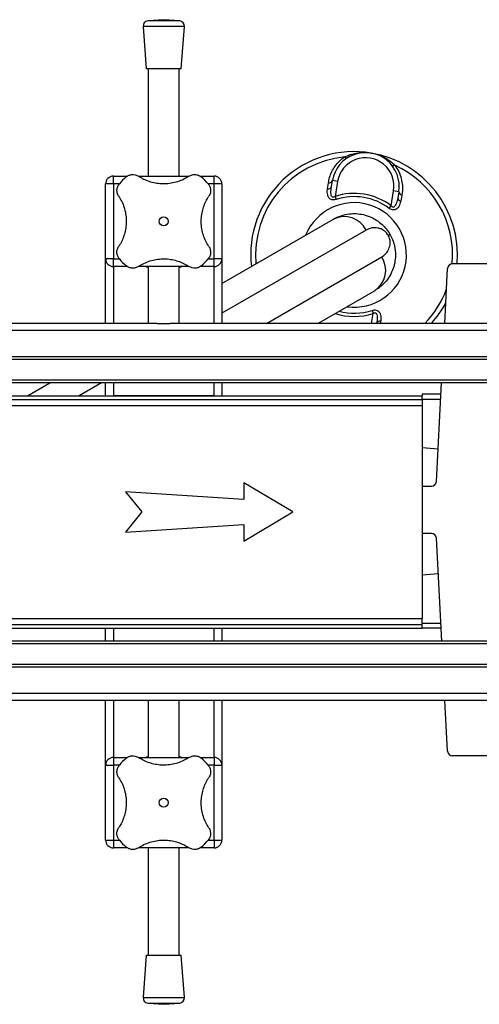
# Model space of a CAD drawing. Header units: millimetres. Extents: x 0 to 420, y 0 to 297.
# Tile 5 of 24: x 198 to 207, y 138 to 157. Entities that reach past the tile are written whole.
import ezdxf

# ---------------------------------------------------------------- set-up
doc = ezdxf.new("R2010")
doc.units = ezdxf.units.MM

msp = doc.modelspace()

# ---------------------------------------------------------------- linework, layer by layer
at = {"color": 7, "linetype": 'Continuous', "lineweight": 25}
for p, q in [((201.08943, 157.22659), (200.78153, 157.2031)), ((201.39733, 157.2031), (201.08943, 157.22659)), ((200.68943, 157.09578), (200.75193, 156.27659)), ((201.48943, 157.09578), (200.68943, 157.09578)), ((201.39733, 157.2031), (200.78153, 157.2031)), ((201.42693, 156.27659), (201.48943, 157.09578)), ((201.42693, 156.27659), (200.75193, 156.27659)), ((200.78943, 156.27659), (200.78943, 154.19864)), ((201.38943, 154.19864), (201.38943, 156.27659)), ((200.11443, 154.04864), (200.11443, 154.19864)), ((200.11443, 154.19864), (200.38934, 154.19864)), ((200.60551, 154.19864), (201.57305, 154.19864)), ((201.79206, 154.19864), (202.06443, 154.19864)), ((202.06443, 154.04864), (202.06443, 154.19864)), ((200.11443, 154.04864), (199.96443, 154.04864)), ((199.96443, 152.59864), (199.96443, 154.04864)), ((200.11443, 154.04864), (200.11443, 152.59864)), ((200.22946, 154.04864), (200.11443, 154.04864)), ((202.06443, 154.04864), (201.94931, 154.04864)), ((202.21443, 154.04864), (202.06443, 154.04864)), ((202.06443, 152.59864), (202.06443, 154.04864)), ((202.21443, 154.04864), (202.21443, 152.59864)), ((204.25735, 153.95321), (204.27464, 154.06987)), ((204.33271, 153.99471), (204.35234, 154.11226)), ((204.45098, 154.09579), (204.35234, 154.11226)), ((204.45098, 154.09579), (204.40268, 153.80656)), ((204.40268, 153.80656), (204.422, 153.74716)), ((205.48765, 153.62538), (205.53595, 153.91461)), ((205.63459, 153.89813), (205.53595, 153.91461)), ((205.63459, 153.89813), (205.61496, 153.78059)), ((205.6943, 153.8328), (205.67274, 153.71685)), ((205.45008, 153.57547), (205.48765, 153.62538)), ((202.21443, 152.1213), (204.3711, 153.36646)), ((205.00509, 153.15514), (202.21443, 151.54395)), ((205.43057, 153.05438), (205.46392, 153.07364)), ((200.11443, 152.59864), (199.96443, 152.59864)), ((199.96443, 151.34864), (199.96443, 152.59864)), ((200.11443, 152.44864), (200.11443, 152.59864)), ((200.11443, 152.59864), (200.22956, 152.59864)), ((200.3868, 152.44864), (200.11443, 152.44864)), ((200.11443, 152.44864), (200.11443, 151.34864)), ((201.57335, 152.44864), (200.60581, 152.44864)), ((200.78943, 152.44864), (200.78943, 151.34864)), ((201.38943, 151.34864), (201.38943, 152.44864)), ((202.06443, 152.44864), (201.78952, 152.44864)), ((201.9494, 152.59864), (202.06443, 152.59864)), ((202.21443, 152.59864), (202.06443, 152.59864)), ((202.06443, 152.44864), (202.06443, 152.59864)), ((202.06443, 151.34864), (202.06443, 152.44864)), ((202.21443, 152.59864), (202.21443, 151.34864)), ((203.07614, 151.34864), (205.30509, 152.63552)), ((207.96632, 152.50394), (206.67649, 152.50394)), ((206.52482, 151.34864), (206.58137, 152.41374)), ((205.1711, 151.98082), (204.07614, 151.34864)), ((205.10746, 151.34864), (205.13953, 151.54071)), ((205.12021, 151.60012), (205.13953, 151.54071)), ((200.96407, 151.34864), (178.8648, 151.34864)), ((200.96407, 151.34864), (201.2148, 151.34864)), ((222.33943, 151.34864), (201.2148, 151.34864)), ((205.2095, 151.35256), (205.20884, 151.34864)), ((205.28485, 151.39406), (205.27812, 151.34864)), ((222.33943, 151.21171), (157.48943, 151.21171)), ((222.33943, 150.69864), (157.48943, 150.69864)), ((222.33943, 150.64864), (157.48943, 150.64864)), ((222.33943, 150.24864), (157.48943, 150.24864)), ((222.33943, 150.19864), (157.48943, 150.19864)), ((198.45127, 149.94864), (198.88428, 150.19864)), ((199.88428, 150.19864), (199.45127, 149.94864)), ((199.96443, 149.94864), (199.96443, 150.19864)), ((200.11443, 150.19864), (200.11443, 149.94864)), ((202.06443, 149.94864), (202.06443, 150.19864)), ((202.21443, 150.19864), (202.21443, 149.94864)), ((206.36235, 148.28884), (206.46375, 150.19864)), ((206.08943, 149.9794), (206.08943, 149.94864)), ((206.45211, 149.9794), (206.08943, 149.9794)), ((173.73943, 149.94864), (206.08943, 149.94864)), ((173.73943, 149.87364), (206.08943, 149.87364)), ((202.06443, 149.94864), (200.11443, 149.94864)), ((206.08943, 149.8794), (206.08943, 149.94864)), ((206.08943, 149.8794), (206.4468, 149.8794)), ((206.08943, 149.87364), (206.08943, 149.8794)), ((206.08943, 149.87364), (206.08943, 149.76114)), ((173.73943, 149.76114), (206.08943, 149.76114)), ((206.08943, 149.76114), (206.08943, 145.63614)), ((206.08943, 148.94501), (206.39577, 148.91821)), ((203.58943, 147.69864), (202.63762, 148.26003)), ((202.63762, 148.26003), (202.63762, 147.93787)), ((202.63762, 147.93787), (200.35061, 148.08787)), ((200.35061, 148.08787), (200.66484, 147.69864)), ((206.08943, 148.19864), (206.26723, 148.19864)), ((200.66484, 147.69864), (200.35061, 147.30941)), ((202.63762, 147.13724), (203.58943, 147.69864)), ((200.35061, 147.30941), (202.63762, 147.45941)), ((202.63762, 147.45941), (202.63762, 147.13724)), ((206.26723, 147.28424), (206.08943, 147.28424)), ((206.4683, 145.19864), (206.36235, 147.19404)), ((206.08943, 146.48302), (206.39866, 146.51007)), ((173.73943, 145.63614), (206.08943, 145.63614)), ((206.08943, 145.52364), (206.08943, 145.63614)), ((173.73943, 145.52364), (206.08943, 145.52364)), ((173.73943, 145.44864), (206.08943, 145.44864)), ((199.96443, 145.19864), (199.96443, 145.44864)), ((200.11443, 145.44864), (200.11443, 145.19864)), ((200.11443, 145.44864), (202.06443, 145.44864)), ((202.06443, 145.19864), (202.06443, 145.44864)), ((202.21443, 145.44864), (202.21443, 145.19864)), ((206.08943, 145.54864), (206.44971, 145.54864)), ((206.08943, 145.44864), (206.08943, 145.52364)), ((206.45502, 145.44864), (206.08943, 145.44864)), ((222.33943, 145.19864), (157.48943, 145.19864)), ((222.33943, 145.14864), (157.48943, 145.14864)), ((222.33943, 144.74864), (157.48943, 144.74864)), ((222.33943, 144.69864), (157.48943, 144.69864)), ((222.33943, 144.18556), (157.48943, 144.18556)), ((200.96407, 144.04864), (178.8648, 144.04864)), ((199.96443, 142.79864), (199.96443, 144.04864)), ((200.11443, 144.04864), (200.11443, 142.94864)), ((200.78943, 144.04864), (200.78943, 142.94864)), ((201.2148, 144.04864), (200.96407, 144.04864)), ((222.33943, 144.04864), (201.2148, 144.04864)), ((201.38943, 142.94864), (201.38943, 144.04864)), ((202.06443, 142.94864), (202.06443, 144.04864)), ((202.21443, 144.04864), (202.21443, 142.79864)), ((206.58137, 143.06914), (206.52936, 144.04864)), ((200.11443, 142.94864), (200.11443, 142.79864)), ((200.11443, 142.94864), (200.38934, 142.94864)), ((200.60551, 142.94864), (201.57305, 142.94864)), ((201.79206, 142.94864), (202.06443, 142.94864)), ((202.06443, 142.94864), (202.06443, 142.79864)), ((207.96632, 142.97894), (206.67649, 142.97894)), ((199.96443, 142.79864), (200.11443, 142.79864)), ((199.96443, 141.34864), (199.96443, 142.79864)), ((200.11443, 142.79864), (200.11443, 141.34864)), ((200.22946, 142.79864), (200.11443, 142.79864)), ((202.06443, 142.79864), (201.94931, 142.79864)), ((202.06443, 142.79864), (202.21443, 142.79864)), ((202.06443, 141.34864), (202.06443, 142.79864)), ((202.21443, 142.79864), (202.21443, 141.34864)), ((199.96443, 141.34864), (200.11443, 141.34864)), ((200.11443, 141.34864), (200.11443, 141.19864)), ((200.11443, 141.34864), (200.22956, 141.34864)), ((201.9494, 141.34864), (202.06443, 141.34864)), ((202.06443, 141.34864), (202.21443, 141.34864)), ((202.06443, 141.34864), (202.06443, 141.19864)), ((200.3868, 141.19864), (200.11443, 141.19864)), ((201.57335, 141.19864), (200.60581, 141.19864)), ((200.78943, 141.19864), (200.78943, 139.12068)), ((201.38943, 139.12068), (201.38943, 141.19864)), ((202.06443, 141.19864), (201.78952, 141.19864)), ((200.75193, 139.12068), (200.68943, 138.30149)), ((200.75193, 139.12068), (201.42693, 139.12068)), ((201.48943, 138.30149), (201.42693, 139.12068)), ((200.68943, 138.30149), (201.48943, 138.30149)), ((200.78153, 138.19417), (201.08943, 138.17068)), ((200.78153, 138.19417), (201.39733, 138.19417)), ((201.08943, 138.17068), (201.39733, 138.19417))]:
    msp.add_line(p, q, dxfattribs=at)
at = {"color": 7, "linetype": 'Continuous', "lineweight": 25, "flags": 128}
for points in [[(204.6383, 154.54958), (204.63431, 154.54788), (204.62955, 154.54747), (204.6241, 154.54836), (204.61803, 154.55054), (204.61145, 154.55396), (204.60444, 154.55859), (204.59713, 154.56435), (204.5896, 154.57115)], [(205.5593, 154.40922), (205.54998, 154.40523), (205.54119, 154.40216), (205.53306, 154.40006), (205.52572, 154.39896), (205.51928, 154.39887), (205.51384, 154.3998), (205.50947, 154.40174), (205.50625, 154.40464)]]:
    msp.add_lwpolyline(points, dxfattribs=at)
at = {"color": 7, "linetype": 'Continuous', "lineweight": 25}
for centre in [(201.08943, 153.32364), (201.08943, 142.07364)]:
    msp.add_circle(centre, 0.08764, dxfattribs=at)
for centre, radius, start, end in [((200.78914, 157.10339), 0.1, 94.362914, 184.362914), ((201.38972, 157.10339), 0.1, 355.637086, 85.637086), ((204.7711, 152.67364), 2, 80.519504, 186.421822), ((204.7711, 152.67364), 1.90617, 95.463794, 185.185051), ((204.99347, 154.0052), 0.65, 350.519504, 170.519504), ((204.99347, 154.0052), 0.55, 350.519504, 170.519504), ((204.7711, 152.67364), 2, 355.132601, 80.519504), ((204.7711, 152.67364), 1.90617, 354.885065, 65.575213), ((200.11443, 154.04864), 0.15, 90, 180), ((201.08943, 153.32364), 1.125, 130.225072, 139.774928), ((201.08943, 153.32364), 1.125, 40.225072, 49.774928), ((202.06443, 154.04864), 0.15, 0, 90), ((204.26786, 154.02331), 0.07088, 261.479276, 336.204179), ((204.28606, 154.14134), 0.07238, 260.917244, 336.30759), ((204.7711, 152.67364), 1.19133, 53.024606, 108.014402), ((204.7711, 152.67364), 1.12886, 53.024606, 108.014402), ((205.70672, 153.90411), 0.07238, 184.731418, 260.121763), ((204.7711, 152.67364), 1.01196, 262.236699, 157.763301), ((205.68559, 153.78656), 0.07088, 184.834828, 259.559732), ((204.58168, 152.94151), 0.47425, 26.772298, 116.359678), ((200.11443, 152.59864), 0.15, 180, 270), ((201.08943, 153.32364), 1.125, 220.225072, 229.774928), ((201.08943, 153.32364), 1.125, 310.225072, 319.774928), ((202.06443, 152.59864), 0.15, 270, 0), ((204.90838, 152.37565), 0.47425, 303.640322, 33.227702), ((206.67649, 152.40869), 0.09525, 90, 176.9606), ((204.7711, 152.67364), 1.90617, 315.964035, 339.818862), ((204.7711, 152.67364), 2, 318.509183, 332.569718), ((204.7711, 152.67364), 1.19133, 252.184446, 288.014402), ((204.7711, 152.67364), 1.12886, 255.127653, 288.014402), ((205.27435, 151.32396), 0.07088, 81.479276, 156.204179), ((206.26723, 148.29389), 0.09525, 270, 356.9606), ((206.26723, 147.18899), 0.09525, 3.0394, 90), ((200.11443, 142.79864), 0.15, 90, 180), ((201.08943, 142.07364), 1.125, 130.225072, 139.774928), ((201.08943, 142.07364), 1.125, 40.225072, 49.774928), ((202.06443, 142.79864), 0.15, 0, 90), ((206.67649, 143.07419), 0.09525, 183.0394, 270), ((200.11443, 141.34864), 0.15, 180, 270), ((201.08943, 142.07364), 1.125, 220.225072, 229.774928), ((201.08943, 142.07364), 1.125, 310.225072, 319.774928), ((202.06443, 141.34864), 0.15, 270, 0), ((200.78914, 138.29388), 0.1, 175.637086, 265.637086), ((201.38972, 138.29388), 0.1, 274.362914, 4.362914)]:
    msp.add_arc(centre, radius, start, end, dxfattribs=at)
for points, knots in [([(204.27464, 154.06987), (204.2814, 154.10512), (204.29541, 154.17823), (204.3388, 154.28758), (204.40169, 154.3932), (204.48386, 154.49144), (204.55401, 154.54432), (204.5896, 154.57115)], [0, 0, 0, 0, 0.18733275, 0.38847399, 0.59401699, 0.79401178, 1, 1, 1, 1]), ([(204.5896, 154.57115), (204.62559, 154.58727), (204.69832, 154.61984), (204.8136, 154.64767), (204.93203, 154.66032), (205.0277, 154.65674), (205.08371, 154.64912), (205.10009, 154.64639), (205.10053, 154.64632)], [0, 0, 0, 0, 0.2205186, 0.44569041, 0.67274829, 0.90384734, 0.99743001, 1, 1, 1, 1]), ([(205.10053, 154.64632), (205.10097, 154.64625), (205.11734, 154.6435), (205.17245, 154.63258), (205.26409, 154.6049), (205.37169, 154.55474), (205.47195, 154.49081), (205.53019, 154.43641), (205.5593, 154.40922)], [0, 0, 0, 0, 0.00257002, 0.0961537, 0.32525092, 0.55431033, 0.77721318, 1, 1, 1, 1]), ([(205.5593, 154.40922), (205.58619, 154.36897), (205.64102, 154.2869), (205.68763, 154.15258), (205.70929, 154.01599), (205.70685, 153.90947), (205.69702, 153.84941), (205.6943, 153.8328)], [0, 0, 0, 0, 0.22376691, 0.45639837, 0.6809943, 0.91177223, 1, 1, 1, 1]), ([(200.36292, 154.18259), (200.38013, 154.19464), (200.41455, 154.21872), (200.47635, 154.2321), (200.54267, 154.22826), (200.58182, 154.2075), (200.60321, 154.19617)], [0, 0, 0, 0, 0.2331432, 0.46598224, 0.70829004, 1, 1, 1, 1]), ([(201.57565, 154.19617), (201.54185, 154.17545), (201.47425, 154.13403), (201.35855, 154.08799), (201.23497, 154.05779), (201.10892, 154.04578), (200.98515, 154.05224), (200.86759, 154.07438), (200.75703, 154.11176), (200.66932, 154.15397), (200.62085, 154.18491), (200.60321, 154.19617)], [0, 0, 0, 0, 0.12083278, 0.2415891, 0.36294631, 0.48426201, 0.59786508, 0.71149177, 0.82362919, 0.93582121, 1, 1, 1, 1]), ([(201.57565, 154.19617), (201.59649, 154.20725), (201.63822, 154.22945), (201.71119, 154.23238), (201.77307, 154.21426), (201.80405, 154.19137), (201.81595, 154.18259)], [0, 0, 0, 0, 0.28482414, 0.57045716, 0.83508046, 1, 1, 1, 1]), ([(200.2169, 153.80986), (200.20582, 153.83069), (200.18362, 153.87242), (200.18069, 153.94539), (200.19881, 154.00728), (200.22169, 154.03826), (200.23048, 154.05015)], [0, 0, 0, 0, 0.28482414, 0.57045716, 0.83508046, 1, 1, 1, 1]), ([(201.94838, 154.05015), (201.96043, 154.03293), (201.98451, 153.99852), (201.99789, 153.93672), (201.99406, 153.8704), (201.9733, 153.83124), (201.96196, 153.80986)], [0, 0, 0, 0, 0.2331432, 0.46598224, 0.70829004, 1, 1, 1, 1]), ([(204.40268, 153.80656), (204.39544, 153.80172), (204.38473, 153.79455), (204.36913, 153.79109), (204.35774, 153.79206), (204.34926, 153.79654), (204.33842, 153.80723), (204.32697, 153.83344), (204.31983, 153.89835), (204.32744, 153.9553), (204.33271, 153.99471)], [0, 0, 0, 0, 0.09136525, 0.13518159, 0.17135967, 0.21962148, 0.24640588, 0.35507913, 0.55366458, 1, 1, 1, 1]), ([(200.2169, 153.80986), (200.23739, 153.77653), (200.2789, 153.70901), (200.32463, 153.59389), (200.35534, 153.46993), (200.36718, 153.34441), (200.36105, 153.21993), (200.3389, 153.10283), (200.30158, 152.99161), (200.25933, 152.90391), (200.22816, 152.85506), (200.2169, 152.83742)], [0, 0, 0, 0, 0.11925981, 0.24158658, 0.3609602, 0.48426569, 0.59620844, 0.71149815, 0.82228956, 0.93582475, 1, 1, 1, 1]), ([(201.96196, 152.83742), (201.94147, 152.87074), (201.89997, 152.93826), (201.85423, 153.05338), (201.82352, 153.17734), (201.81168, 153.30287), (201.81781, 153.42734), (201.83997, 153.54445), (201.87728, 153.65566), (201.91954, 153.74336), (201.95071, 153.79222), (201.96196, 153.80986)], [0, 0, 0, 0, 0.119259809, 0.241586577, 0.360960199, 0.484265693, 0.596208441, 0.711498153, 0.822289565, 0.935824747, 1, 1, 1, 1]), ([(204.422, 153.74716), (204.40863, 153.7436), (204.38164, 153.73642), (204.34178, 153.73908), (204.307, 153.75432), (204.27653, 153.78579), (204.25195, 153.84862), (204.2513, 153.90921), (204.25682, 153.94931), (204.25735, 153.95321)], [0, 0, 0, 0, 0.10498573, 0.21201023, 0.31190738, 0.43457509, 0.62328767, 0.96332226, 1, 1, 1, 1]), ([(205.67274, 153.71685), (205.66299, 153.67935), (205.64898, 153.62552), (205.60612, 153.57056), (205.56941, 153.54688), (205.52956, 153.5415), (205.49429, 153.54908), (205.46776, 153.56271), (205.45394, 153.57269), (205.45008, 153.57547)], [0, 0, 0, 0, 0.3600266, 0.51681392, 0.67470995, 0.77308011, 0.86977971, 0.96362553, 1, 1, 1, 1]), ([(205.61496, 153.78059), (205.60753, 153.74313), (205.59717, 153.69088), (205.57105, 153.63237), (205.55242, 153.60715), (205.53588, 153.59882), (205.52616, 153.59729), (205.51737, 153.5988), (205.50527, 153.60487), (205.49556, 153.61436), (205.48948, 153.62283), (205.48765, 153.62538)], [0, 0, 0, 0, 0.42781978, 0.59680931, 0.74279575, 0.78873832, 0.8180494, 0.85914006, 0.88891799, 0.96662787, 1, 1, 1, 1]), ([(204.3711, 153.36646), (204.41959, 153.39076), (204.51794, 153.44005), (204.66884, 153.47148), (204.81412, 153.47632), (204.95555, 153.45679), (205.08943, 153.41223), (205.21206, 153.3453), (205.31016, 153.26879), (205.39722, 153.17781), (205.44111, 153.10927), (205.46392, 153.07364)], [0, 0, 0, 0, 0.14005904, 0.28407457, 0.39619614, 0.51064339, 0.63861476, 0.7328555, 0.83009823, 0.91166555, 1, 1, 1, 1]), ([(205.43057, 153.05438), (205.42318, 153.06607), (205.4145, 153.07981), (205.39519, 153.10361), (205.36908, 153.13015), (205.33119, 153.15743), (205.28398, 153.18075), (205.2084, 153.20247), (205.10955, 153.20363), (205.03994, 153.17132), (205.00509, 153.15514)], [0, 0, 0, 0, 0.04803079, 0.05640963, 0.11424562, 0.19744063, 0.2811665, 0.41275045, 0.70606187, 1, 1, 1, 1]), ([(205.46392, 153.07364), (205.48157, 153.03987), (205.51948, 152.96734), (205.56062, 152.82982), (205.57686, 152.67546), (205.56029, 152.51669), (205.51616, 152.36827), (205.44155, 152.22773), (205.33001, 152.08881), (205.2278, 152.01934), (205.1711, 151.98082)], [0, 0, 0, 0, 0.07961414, 0.17102031, 0.30387105, 0.42142047, 0.54319465, 0.6810293, 0.8230825, 1, 1, 1, 1]), ([(205.30509, 152.63552), (205.33355, 152.65523), (205.39043, 152.69463), (205.43744, 152.76927), (205.46218, 152.83944), (205.47066, 152.89798), (205.4671, 152.9571), (205.45238, 153.01208), (205.43723, 153.04146), (205.43057, 153.05438)], [0, 0, 0, 0, 0.26459111, 0.5288945, 0.65139049, 0.77356044, 0.88506117, 0.94946208, 1, 1, 1, 1]), ([(200.23048, 152.59712), (200.21843, 152.61434), (200.19435, 152.64875), (200.18097, 152.71055), (200.1848, 152.77688), (200.20556, 152.81603), (200.2169, 152.83742)], [0, 0, 0, 0, 0.2331432, 0.46598224, 0.70829004, 1, 1, 1, 1]), ([(201.96196, 152.83742), (201.97304, 152.81658), (201.99524, 152.77485), (201.99817, 152.70188), (201.98005, 152.64), (201.95717, 152.60902), (201.94838, 152.59712)], [0, 0, 0, 0, 0.28482414, 0.57045716, 0.83508046, 1, 1, 1, 1]), ([(200.60321, 152.45111), (200.58237, 152.44002), (200.54064, 152.41783), (200.46768, 152.41489), (200.40579, 152.43301), (200.37481, 152.4559), (200.36292, 152.46468)], [0, 0, 0, 0, 0.28482414, 0.57045716, 0.83508046, 1, 1, 1, 1]), ([(200.60321, 152.45111), (200.63702, 152.47182), (200.70461, 152.51324), (200.82031, 152.55929), (200.94389, 152.58948), (201.06995, 152.60149), (201.19371, 152.59503), (201.31127, 152.57289), (201.42183, 152.53552), (201.50954, 152.49331), (201.55801, 152.46237), (201.57565, 152.45111)], [0, 0, 0, 0, 0.12083278, 0.2415891, 0.36294631, 0.48426201, 0.59786508, 0.71149177, 0.82362919, 0.93582121, 1, 1, 1, 1]), ([(201.81595, 152.46468), (201.79873, 152.45264), (201.76431, 152.42856), (201.70251, 152.41517), (201.63619, 152.41901), (201.59704, 152.43977), (201.57565, 152.45111)], [0, 0, 0, 0, 0.2331432, 0.46598224, 0.70829004, 1, 1, 1, 1]), ([(200.78943, 152.43185), (200.78344, 152.43317), (200.75783, 152.43882), (200.74588, 152.44385), (200.75224, 152.44506), (200.75239, 152.44509)], [0, 0, 0, 0, 0.22962158, 0.98173414, 1, 1, 1, 1]), ([(201.42276, 152.44453), (201.42381, 152.444), (201.42803, 152.44191), (201.41427, 152.43638), (201.39103, 152.43173), (201.38943, 152.43141)], [0, 0, 0, 0, 0.236513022, 0.947400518, 1, 1, 1, 1]), ([(205.12021, 151.60012), (205.13358, 151.60367), (205.16057, 151.61086), (205.20043, 151.60819), (205.23521, 151.59296), (205.26568, 151.56148), (205.29026, 151.49865), (205.29091, 151.43806), (205.28539, 151.39797), (205.28485, 151.39406)], [0, 0, 0, 0, 0.10498573, 0.21201023, 0.31190738, 0.43457509, 0.62328767, 0.96332226, 1, 1, 1, 1]), ([(205.13953, 151.54071), (205.14677, 151.54555), (205.15748, 151.55272), (205.17308, 151.55618), (205.18447, 151.55521), (205.19295, 151.55073), (205.20379, 151.54005), (205.21524, 151.51383), (205.22238, 151.44893), (205.21476, 151.39198), (205.2095, 151.35256)], [0, 0, 0, 0, 0.09136525, 0.135181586, 0.171359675, 0.219621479, 0.246405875, 0.355079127, 0.553664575, 1, 1, 1, 1]), ([(200.36292, 142.93259), (200.38013, 142.94464), (200.41455, 142.96872), (200.47635, 142.9821), (200.54267, 142.97826), (200.58182, 142.9575), (200.60321, 142.94617)], [0, 0, 0, 0, 0.2331432, 0.46598224, 0.70829004, 1, 1, 1, 1]), ([(201.57565, 142.94617), (201.54185, 142.92545), (201.47425, 142.88403), (201.35855, 142.83799), (201.23497, 142.80779), (201.10892, 142.79578), (200.98515, 142.80224), (200.86759, 142.82438), (200.75703, 142.86176), (200.66932, 142.90397), (200.62085, 142.93491), (200.60321, 142.94617)], [0, 0, 0, 0, 0.12083278, 0.2415891, 0.36294631, 0.48426201, 0.59786508, 0.71149177, 0.82362919, 0.93582121, 1, 1, 1, 1]), ([(200.75611, 142.95275), (200.75505, 142.95327), (200.75083, 142.95537), (200.76459, 142.96089), (200.78783, 142.96554), (200.78943, 142.96586)], [0, 0, 0, 0, 0.236513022, 0.947400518, 1, 1, 1, 1]), ([(201.38943, 142.96542), (201.39542, 142.9641), (201.42103, 142.95846), (201.43298, 142.95343), (201.42663, 142.95221), (201.42648, 142.95218)], [0, 0, 0, 0, 0.22962158, 0.98173414, 1, 1, 1, 1]), ([(201.57565, 142.94617), (201.59649, 142.95725), (201.63822, 142.97945), (201.71119, 142.98238), (201.77307, 142.96426), (201.80405, 142.94137), (201.81595, 142.93259)], [0, 0, 0, 0, 0.28482414, 0.57045716, 0.83508046, 1, 1, 1, 1]), ([(200.2169, 142.55986), (200.20582, 142.58069), (200.18362, 142.62242), (200.18069, 142.69539), (200.19881, 142.75728), (200.22169, 142.78826), (200.23048, 142.80015)], [0, 0, 0, 0, 0.28482414, 0.57045716, 0.83508046, 1, 1, 1, 1]), ([(201.94838, 142.80015), (201.96043, 142.78293), (201.98451, 142.74852), (201.99789, 142.68672), (201.99406, 142.6204), (201.9733, 142.58124), (201.96196, 142.55986)], [0, 0, 0, 0, 0.2331432, 0.46598224, 0.70829004, 1, 1, 1, 1]), ([(200.2169, 142.55986), (200.23739, 142.52653), (200.2789, 142.45901), (200.32463, 142.34389), (200.35534, 142.21993), (200.36718, 142.09441), (200.36105, 141.96993), (200.3389, 141.85283), (200.30158, 141.74161), (200.25933, 141.65391), (200.22816, 141.60506), (200.2169, 141.58742)], [0, 0, 0, 0, 0.11925981, 0.24158658, 0.3609602, 0.48426569, 0.59620844, 0.71149815, 0.82228956, 0.93582475, 1, 1, 1, 1]), ([(201.96196, 141.58742), (201.94147, 141.62074), (201.89997, 141.68826), (201.85423, 141.80338), (201.82352, 141.92734), (201.81168, 142.05287), (201.81781, 142.17734), (201.83997, 142.29445), (201.87728, 142.40566), (201.91954, 142.49336), (201.95071, 142.54222), (201.96196, 142.55986)], [0, 0, 0, 0, 0.11925981, 0.24158658, 0.3609602, 0.48426569, 0.59620844, 0.71149815, 0.82228956, 0.93582475, 1, 1, 1, 1]), ([(200.23048, 141.34712), (200.21843, 141.36434), (200.19435, 141.39875), (200.18097, 141.46055), (200.1848, 141.52688), (200.20556, 141.56603), (200.2169, 141.58742)], [0, 0, 0, 0, 0.2331432, 0.46598224, 0.70829004, 1, 1, 1, 1]), ([(201.96196, 141.58742), (201.97304, 141.56658), (201.99524, 141.52485), (201.99817, 141.45188), (201.98005, 141.39), (201.95717, 141.35902), (201.94838, 141.34712)], [0, 0, 0, 0, 0.28482414, 0.57045716, 0.83508046, 1, 1, 1, 1]), ([(200.60321, 141.20111), (200.58237, 141.19002), (200.54064, 141.16783), (200.46768, 141.16489), (200.40579, 141.18301), (200.37481, 141.2059), (200.36292, 141.21468)], [0, 0, 0, 0, 0.28482414, 0.57045716, 0.83508046, 1, 1, 1, 1]), ([(200.60321, 141.20111), (200.63702, 141.22182), (200.70461, 141.26324), (200.82031, 141.30929), (200.94389, 141.33948), (201.06995, 141.35149), (201.19371, 141.34503), (201.31127, 141.32289), (201.42183, 141.28552), (201.50954, 141.24331), (201.55801, 141.21237), (201.57565, 141.20111)], [0, 0, 0, 0, 0.12083278, 0.2415891, 0.36294631, 0.48426201, 0.59786508, 0.71149177, 0.82362919, 0.93582121, 1, 1, 1, 1]), ([(201.81595, 141.21468), (201.79873, 141.20264), (201.76431, 141.17856), (201.70251, 141.16517), (201.63619, 141.16901), (201.59704, 141.18977), (201.57565, 141.20111)], [0, 0, 0, 0, 0.2331432, 0.46598224, 0.70829004, 1, 1, 1, 1])]:
    msp.add_open_spline(points, degree=3, knots=knots, dxfattribs=at)

doc.saveas('drawing.dxf')
